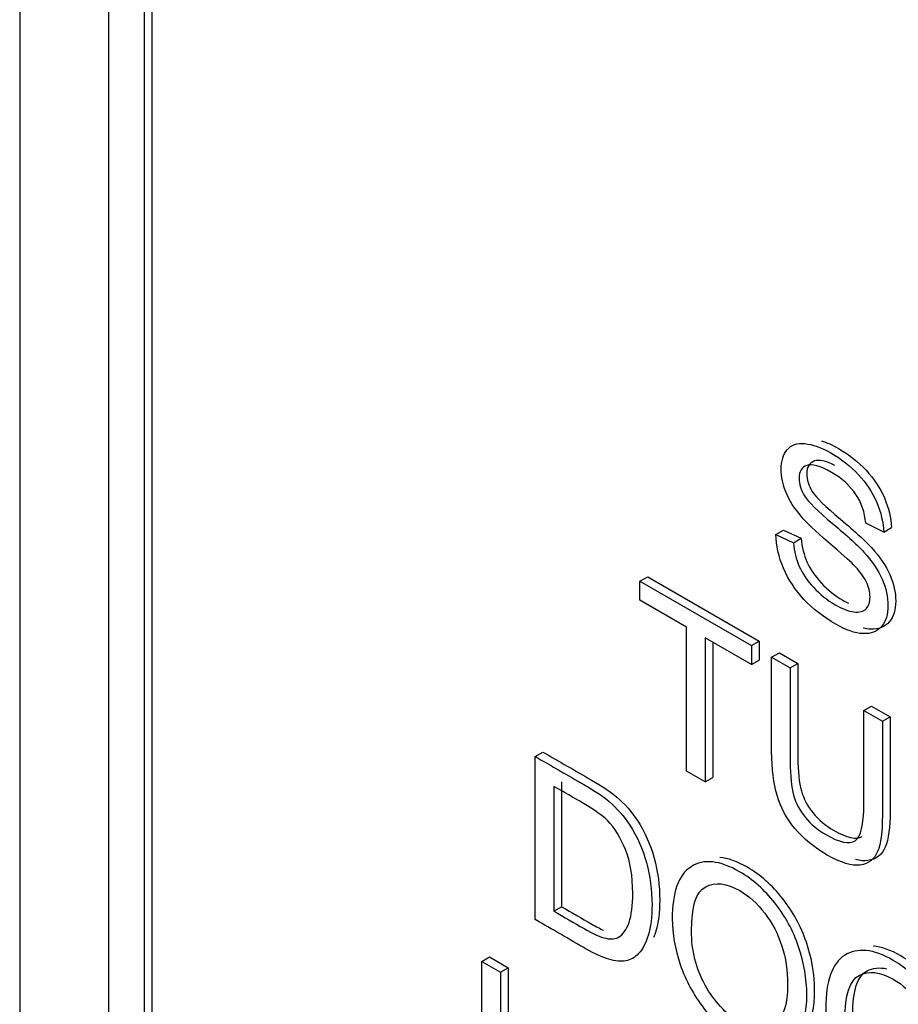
# Model space of a CAD drawing. Header units: inches. Extents: x 1 to 240, y -1 to 159.
# Tile 91 of 111: x 224.207 to 224.609, y 121.244 to 121.695. Entities that reach past the tile are written whole.
import ezdxf

# ---------------------------------------------------------------- set-up
doc = ezdxf.new("R2010")
doc.units = ezdxf.units.IN
doc.header["$MEASUREMENT"] = 0
doc.layers.add('Default', color=7, linetype='Continuous')
doc.layers.add('LAB20180', color=7, linetype='Continuous')

# ---------------------------------------------------------------- blocks, each defined once
blk = doc.blocks.new('SE1')
at = {"layer": 'LAB20180', "color": 7, "linetype": 'Continuous'}
for p, q in [((224.20687, 123.87886), (224.20687, 120.817)), ((224.24753, 123.69783), (224.24753, 120.94291)), ((224.26733, 123.69048), (224.26733, 120.93556)), ((224.2638, 123.68844), (224.2638, 120.93352)), ((224.60242, 121.46043), (224.5942, 121.46448)), ((224.60242, 121.46043), (224.60596, 121.46247)), ((224.55306, 121.45931), (224.55659, 121.46135)), ((224.55306, 121.45931), (224.56111, 121.45551)), ((224.55659, 121.46135), (224.56464, 121.45755)), ((224.56111, 121.45551), (224.56464, 121.45755)), ((224.49085, 121.4379), (224.49438, 121.43995)), ((224.49438, 121.43995), (224.54543, 121.41048)), ((224.49085, 121.42916), (224.49085, 121.4379)), ((224.49085, 121.4379), (224.54189, 121.40843)), ((224.51211, 121.41688), (224.49085, 121.42916)), ((224.51211, 121.35094), (224.51211, 121.41688)), ((224.54189, 121.39969), (224.52063, 121.41196)), ((224.52063, 121.41196), (224.52063, 121.34602)), ((224.52417, 121.40992), (224.52417, 121.34806)), ((224.54189, 121.40843), (224.54543, 121.41048)), ((224.54189, 121.40843), (224.54189, 121.39969)), ((224.54543, 121.41048), (224.54543, 121.40173)), ((224.55114, 121.40309), (224.55468, 121.40513)), ((224.55114, 121.40309), (224.55962, 121.3982)), ((224.55468, 121.40513), (224.56316, 121.40024)), ((224.54189, 121.39969), (224.54543, 121.40173)), ((224.55962, 121.3982), (224.56316, 121.40024)), ((224.59336, 121.37872), (224.5969, 121.38076)), ((224.5969, 121.38076), (224.60538, 121.37586)), ((224.59336, 121.37872), (224.60184, 121.37382)), ((224.60184, 121.37382), (224.60538, 121.37586)), ((224.4429, 121.35762), (224.44644, 121.35966)), ((224.4429, 121.28293), (224.4429, 121.35762)), ((224.52063, 121.34602), (224.51211, 121.35094)), ((224.45496, 121.346), (224.45496, 121.28885)), ((224.52063, 121.34602), (224.52417, 121.34806)), ((224.45143, 121.34396), (224.45143, 121.28681)), ((224.45143, 121.28681), (224.45496, 121.28885)), ((224.41846, 121.26378), (224.42199, 121.26582)), ((224.41846, 121.18908), (224.41846, 121.26378)), ((224.41846, 121.26378), (224.42698, 121.25886)), ((224.42199, 121.26582), (224.43052, 121.2609)), ((224.42698, 121.25886), (224.43052, 121.2609)), ((224.42698, 121.25886), (224.42698, 121.19291)), ((224.43052, 121.2609), (224.43052, 121.19495))]:
    blk.add_line(p, q, dxfattribs=at)
for points, knots in [([(224.56111, 121.45551), (224.56149, 121.45151), (224.5624, 121.4479), (224.56377, 121.44472), (224.56517, 121.4415), (224.56735, 121.43829), (224.5732, 121.43193), (224.57651, 121.42927), (224.58344, 121.42527), (224.58628, 121.42417), (224.59128, 121.42358), (224.59317, 121.42402), (224.59437, 121.42532), (224.59556, 121.42659), (224.59618, 121.42835), (224.59618, 121.43297), (224.59558, 121.43535), (224.59317, 121.44022), (224.59123, 121.44278), (224.58852, 121.44554), (224.58679, 121.4473), (224.58297, 121.45074), (224.57707, 121.45578), (224.57114, 121.46086), (224.567, 121.46482), (224.56464, 121.46763), (224.56154, 121.47131), (224.55926, 121.47491), (224.55624, 121.48222), (224.55551, 121.48572), (224.55551, 121.49293), (224.55642, 121.49593), (224.56012, 121.50036), (224.56279, 121.5013), (224.56636, 121.50093), (224.56991, 121.50056), (224.57385, 121.49919), (224.58297, 121.49392), (224.58719, 121.49059), (224.59085, 121.48669), (224.59447, 121.48283), (224.5973, 121.47859), (224.59924, 121.47399), (224.60119, 121.46937), (224.60225, 121.4649), (224.60242, 121.46043)], [0, 0, 0, 0, 0.049734, 0.049734, 0.049734, 0.102625, 0.102625, 0.155515, 0.155515, 0.202805, 0.202805, 0.250096, 0.250096, 0.250096, 0.285885, 0.285885, 0.322453, 0.322453, 0.359021, 0.359021, 0.359021, 0.428383, 0.428383, 0.428383, 0.504928, 0.504928, 0.504928, 0.558431, 0.558431, 0.611934, 0.611934, 0.669259, 0.669259, 0.726583, 0.726583, 0.726583, 0.796348, 0.796348, 0.87302, 0.87302, 0.87302, 0.937083, 0.937083, 0.937083, 1, 1, 1, 1]), ([(224.57398, 121.50214), (224.5764, 121.50143), (224.57898, 121.5003), (224.58651, 121.49596), (224.59072, 121.49263), (224.59438, 121.48873), (224.598, 121.48487), (224.60084, 121.48063), (224.60277, 121.47603), (224.60472, 121.47141), (224.60579, 121.46694), (224.60596, 121.46247)], [0.752316, 0.752316, 0.752316, 0.752316, 0.7963482, 0.7963482, 0.8730204, 0.8730204, 0.8730204, 0.9370834, 0.9370834, 0.9370834, 1, 1, 1, 1]), ([(224.57999, 121.49093), (224.57589, 121.49305), (224.5728, 121.49369), (224.57075, 121.49298), (224.56841, 121.49217), (224.56722, 121.4902), (224.56722, 121.48443), (224.56809, 121.48175), (224.56972, 121.47907), (224.57138, 121.47634), (224.57566, 121.47211), (224.58259, 121.46632), (224.58953, 121.46052), (224.5943, 121.45613), (224.59688, 121.4533), (224.60067, 121.44914), (224.60342, 121.445), (224.60523, 121.44092), (224.60705, 121.4368), (224.60794, 121.43275), (224.60794, 121.42475), (224.60695, 121.42159), (224.60497, 121.41926), (224.60298, 121.41691), (224.60019, 121.4158), (224.59649, 121.41595), (224.59537, 121.416), (224.5942, 121.41617), (224.59299, 121.41646)], [0.1398119, 0.1398119, 0.1398119, 0.1398119, 0.1994169, 0.1994169, 0.1994169, 0.2443435, 0.2443435, 0.283473, 0.283473, 0.283473, 0.3637269, 0.3637269, 0.3637269, 0.4505304, 0.4505304, 0.4505304, 0.51313, 0.51313, 0.51313, 0.5711401, 0.5711401, 0.6298755, 0.6298755, 0.6298755, 0.6951936, 0.6951936, 0.6951936, 0.7170533, 0.7170533, 0.7170533, 0.7170533]), ([(224.5942, 121.46448), (224.59377, 121.4694), (224.59227, 121.47379), (224.58973, 121.47765), (224.58721, 121.48146), (224.58344, 121.48485), (224.57849, 121.48776), (224.57337, 121.49077), (224.56959, 121.49176), (224.56722, 121.49094), (224.56488, 121.49013), (224.56369, 121.48816), (224.56369, 121.48239), (224.56455, 121.47971), (224.56619, 121.47702), (224.56784, 121.4743), (224.57212, 121.47007), (224.57905, 121.46428), (224.58599, 121.45848), (224.59076, 121.45409), (224.59334, 121.45126), (224.59714, 121.4471), (224.59988, 121.44296), (224.60169, 121.43888), (224.60352, 121.43476), (224.6044, 121.43071), (224.6044, 121.42271), (224.60341, 121.41955), (224.60143, 121.41722), (224.59945, 121.41487), (224.59666, 121.41376), (224.59295, 121.41391), (224.58931, 121.41406), (224.58516, 121.41553), (224.57471, 121.42156), (224.56984, 121.42532), (224.56588, 121.42959), (224.56194, 121.43385), (224.55887, 121.43856), (224.55659, 121.44385), (224.55434, 121.44907), (224.55319, 121.45421), (224.55306, 121.45931)], [0, 0, 0, 0, 0.061068, 0.061068, 0.061068, 0.130319, 0.130319, 0.130319, 0.199417, 0.199417, 0.199417, 0.244343, 0.244343, 0.283473, 0.283473, 0.283473, 0.363727, 0.363727, 0.363727, 0.45053, 0.45053, 0.45053, 0.51313, 0.51313, 0.51313, 0.57114, 0.57114, 0.629875, 0.629875, 0.629875, 0.695194, 0.695194, 0.695194, 0.766392, 0.766392, 0.856886, 0.856886, 0.856886, 0.928274, 0.928274, 0.928274, 1, 1, 1, 1]), ([(224.56464, 121.45755), (224.56503, 121.45355), (224.56593, 121.44994), (224.56731, 121.44676), (224.56871, 121.44354), (224.57088, 121.44033), (224.57674, 121.43397), (224.58005, 121.43131), (224.58462, 121.42867), (224.58549, 121.42821), (224.58633, 121.42781)], [0, 0, 0, 0, 0.0497342, 0.0497342, 0.0497342, 0.1026247, 0.1026247, 0.1555152, 0.1555152, 0.1686409, 0.1686409, 0.1686409, 0.1686409]), ([(224.60184, 121.37382), (224.60184, 121.35944), (224.60184, 121.34506), (224.60184, 121.33069), (224.60184, 121.32318), (224.60111, 121.31764), (224.59965, 121.31411), (224.59817, 121.31055), (224.59552, 121.3085), (224.59168, 121.30793), (224.58789, 121.30736), (224.58286, 121.30889), (224.5706, 121.31598), (224.56565, 121.32003), (224.55799, 121.32922), (224.55523, 121.33434), (224.5536, 121.33985), (224.55198, 121.34532), (224.55114, 121.35206), (224.55114, 121.35996), (224.55114, 121.37434), (224.55114, 121.38871), (224.55114, 121.40309)], [0, 0, 0, 0, 0.229428, 0.229428, 0.229428, 0.32578, 0.32578, 0.32578, 0.402509, 0.402509, 0.402509, 0.493583, 0.493583, 0.581516, 0.581516, 0.66945, 0.66945, 0.66945, 0.770579, 0.770579, 0.770579, 1, 1, 1, 1]), ([(224.56316, 121.40024), (224.56316, 121.38589), (224.56316, 121.37155), (224.56316, 121.3572), (224.56316, 121.35069), (224.56372, 121.3456), (224.56475, 121.34192), (224.56577, 121.3383), (224.56755, 121.33489), (224.57013, 121.33176), (224.5727, 121.32865), (224.57577, 121.32597), (224.57943, 121.32391), (224.58553, 121.32047), (224.58993, 121.31935), (224.59262, 121.32093)], [0, 0, 0, 0, 0.2723137, 0.2723137, 0.2723137, 0.3643869, 0.3643869, 0.3643869, 0.4251615, 0.4251615, 0.4251615, 0.4956687, 0.4956687, 0.4956687, 0.598388, 0.598388, 0.598388, 0.598388]), ([(224.55962, 121.3982), (224.55962, 121.38385), (224.55962, 121.36951), (224.55962, 121.35516), (224.55962, 121.34865), (224.56018, 121.34356), (224.56121, 121.33988), (224.56223, 121.33625), (224.56401, 121.33285), (224.56659, 121.32972), (224.56916, 121.3266), (224.57223, 121.32393), (224.57589, 121.32187), (224.58217, 121.31832), (224.58665, 121.31724), (224.58932, 121.31903), (224.59198, 121.32082), (224.59336, 121.32629), (224.59336, 121.33568), (224.59336, 121.35003), (224.59336, 121.36437), (224.59336, 121.37872)], [0, 0, 0, 0, 0.272314, 0.272314, 0.272314, 0.364387, 0.364387, 0.364387, 0.425162, 0.425162, 0.425162, 0.495669, 0.495669, 0.495669, 0.601425, 0.601425, 0.601425, 0.727745, 0.727745, 0.727745, 1, 1, 1, 1]), ([(224.60538, 121.37586), (224.60538, 121.36148), (224.60538, 121.34711), (224.60538, 121.33273), (224.60538, 121.32522), (224.60465, 121.31968), (224.60318, 121.31615), (224.6017, 121.31259), (224.59905, 121.31054), (224.59522, 121.30997), (224.59357, 121.30972), (224.59168, 121.30987), (224.58956, 121.31042)], [0, 0, 0, 0, 0.2294281, 0.2294281, 0.2294281, 0.3257803, 0.3257803, 0.3257803, 0.4025086, 0.4025086, 0.4025086, 0.4421451, 0.4421451, 0.4421451, 0.4421451]), ([(224.44644, 121.35966), (224.45387, 121.35537), (224.4613, 121.35108), (224.46873, 121.34679), (224.47373, 121.34391), (224.4776, 121.34133), (224.48022, 121.33907), (224.48391, 121.33589), (224.48711, 121.33231), (224.48969, 121.32828), (224.49311, 121.32295), (224.49567, 121.31722), (224.49735, 121.31109), (224.49905, 121.3049), (224.49989, 121.29849), (224.49989, 121.28617), (224.49933, 121.28147), (224.49783, 121.27667), (224.49745, 121.27565), (224.49706, 121.27471)], [0, 0, 0, 0, 0.1506395, 0.1506395, 0.1506395, 0.2287129, 0.2287129, 0.2287129, 0.300504, 0.300504, 0.300504, 0.3924266, 0.3924266, 0.3924266, 0.4898277, 0.4898277, 0.5740468, 0.5740468, 0.5990542, 0.5990542, 0.5990542, 0.5990542]), ([(224.4429, 121.35762), (224.45034, 121.35333), (224.45777, 121.34904), (224.4652, 121.34475), (224.47019, 121.34187), (224.47406, 121.33929), (224.47669, 121.33702), (224.48038, 121.33385), (224.48357, 121.33027), (224.48616, 121.32624), (224.48958, 121.32091), (224.49214, 121.31518), (224.49382, 121.30905), (224.49551, 121.30286), (224.49636, 121.29645), (224.49636, 121.28412), (224.4958, 121.27943), (224.49347, 121.27202), (224.49201, 121.26924), (224.49025, 121.26738), (224.48847, 121.2655), (224.48646, 121.26444), (224.48435, 121.26402), (224.48221, 121.26359), (224.47966, 121.26385), (224.4766, 121.26477), (224.47362, 121.26567), (224.47015, 121.2672), (224.46623, 121.26946), (224.45845, 121.27395), (224.45068, 121.27844), (224.4429, 121.28293)], [0, 0, 0, 0, 0.150639, 0.150639, 0.150639, 0.228713, 0.228713, 0.228713, 0.300504, 0.300504, 0.300504, 0.392427, 0.392427, 0.392427, 0.489828, 0.489828, 0.574047, 0.574047, 0.658266, 0.658266, 0.658266, 0.714715, 0.714715, 0.714715, 0.771729, 0.771729, 0.771729, 0.842399, 0.842399, 0.842399, 1, 1, 1, 1]), ([(224.45143, 121.28681), (224.45603, 121.28415), (224.46064, 121.28149), (224.46524, 121.27883), (224.4695, 121.27637), (224.47286, 121.27488), (224.47531, 121.27436), (224.47773, 121.27385), (224.47966, 121.27404), (224.48108, 121.27491), (224.48309, 121.27614), (224.48469, 121.27833), (224.48586, 121.28164), (224.487, 121.28489), (224.48753, 121.28942), (224.48753, 121.30288), (224.48646, 121.30952), (224.48422, 121.31503), (224.482, 121.3205), (224.47931, 121.32487), (224.47609, 121.32818), (224.47381, 121.33051), (224.4701, 121.33312), (224.46503, 121.33611), (224.46049, 121.33877), (224.45596, 121.34134), (224.45143, 121.34396)], [0, 0, 0, 0, 0.131494, 0.131494, 0.131494, 0.228333, 0.228333, 0.228333, 0.2925, 0.2925, 0.2925, 0.383753, 0.383753, 0.383753, 0.499109, 0.499109, 0.657976, 0.657976, 0.657976, 0.764038, 0.764038, 0.764038, 0.870554, 0.870554, 0.870554, 1, 1, 1, 1]), ([(224.50561, 121.28311), (224.50561, 121.29543), (224.50849, 121.30346), (224.51422, 121.30716), (224.51996, 121.31087), (224.52739, 121.31009), (224.54245, 121.30139), (224.54779, 121.29662), (224.55734, 121.28455), (224.561, 121.27786), (224.5635, 121.27051), (224.56597, 121.2632), (224.56724, 121.25582), (224.56724, 121.24081), (224.56595, 121.2348), (224.56328, 121.23038), (224.5606, 121.22594), (224.55695, 121.22355), (224.55209, 121.22327), (224.54726, 121.223), (224.54202, 121.22446), (224.53036, 121.2312), (224.52493, 121.23602), (224.52016, 121.24221), (224.5154, 121.24837), (224.51176, 121.25505), (224.50686, 121.26961), (224.50561, 121.27655), (224.50561, 121.28311)], [0, 0, 0, 0, 0.133279, 0.133279, 0.133279, 0.255873, 0.255873, 0.336635, 0.336635, 0.417396, 0.417396, 0.417396, 0.504982, 0.504982, 0.593735, 0.593735, 0.593735, 0.674367, 0.674367, 0.674367, 0.752852, 0.752852, 0.837978, 0.837978, 0.837978, 0.918989, 0.918989, 1, 1, 1, 1]), ([(224.5525, 121.22537), (224.55356, 121.22528), (224.5546, 121.22526), (224.55563, 121.22531), (224.56049, 121.22559), (224.56414, 121.22798), (224.56682, 121.23242), (224.56948, 121.23684), (224.57078, 121.24286), (224.57078, 121.25786), (224.56951, 121.26524), (224.56703, 121.27255), (224.56453, 121.2799), (224.56088, 121.28659), (224.55132, 121.29866), (224.54599, 121.30343), (224.53536, 121.30957), (224.53116, 121.31108), (224.52739, 121.31143)], [0.3089868, 0.3089868, 0.3089868, 0.3089868, 0.3256334, 0.3256334, 0.3256334, 0.4062645, 0.4062645, 0.4062645, 0.4950182, 0.4950182, 0.5826041, 0.5826041, 0.5826041, 0.6633654, 0.6633654, 0.7441268, 0.7441268, 0.8067511, 0.8067511, 0.8067511, 0.8067511]), ([(224.51443, 121.27776), (224.51443, 121.26882), (224.5165, 121.26052), (224.52485, 121.24536), (224.5301, 121.2398), (224.54279, 121.23247), (224.54809, 121.23199), (224.55222, 121.23483), (224.55637, 121.23767), (224.55846, 121.24385), (224.55846, 121.25945), (224.55756, 121.26529), (224.55403, 121.27637), (224.55144, 121.28134), (224.548, 121.28581), (224.54457, 121.29027), (224.54077, 121.29376), (224.53049, 121.2997), (224.52528, 121.30028), (224.52093, 121.29801), (224.51656, 121.29574), (224.51443, 121.28899), (224.51443, 121.27776)], [0, 0, 0, 0, 0.118836, 0.118836, 0.237673, 0.237673, 0.358951, 0.358951, 0.358951, 0.494298, 0.494298, 0.579153, 0.579153, 0.664007, 0.664007, 0.664007, 0.742953, 0.742953, 0.854593, 0.854593, 0.854593, 1, 1, 1, 1]), ([(224.45496, 121.28885), (224.45957, 121.28619), (224.46417, 121.28353), (224.46878, 121.28087), (224.47079, 121.27971), (224.4726, 121.27877), (224.47421, 121.27804)], [0, 0, 0, 0, 0.1314938, 0.1314938, 0.1314938, 0.1772041, 0.1772041, 0.1772041, 0.1772041]), ([(224.57589, 121.24253), (224.57589, 121.25485), (224.57877, 121.26288), (224.58454, 121.26656), (224.59029, 121.27022), (224.59767, 121.26951), (224.61273, 121.26082), (224.61807, 121.25605), (224.62762, 121.24397), (224.63128, 121.23729), (224.63378, 121.22993), (224.63626, 121.2226), (224.63756, 121.21522), (224.63756, 121.20021), (224.63623, 121.19422), (224.6336, 121.18978), (224.63095, 121.18528), (224.62723, 121.18297), (224.62237, 121.1827), (224.61754, 121.18242), (224.61234, 121.18386), (224.60068, 121.1906), (224.59526, 121.19542), (224.59048, 121.2016), (224.58572, 121.20777), (224.58209, 121.21445), (224.57959, 121.22176), (224.5771, 121.22904), (224.57589, 121.23597), (224.57589, 121.24253)], [0, 0, 0, 0, 0.133385, 0.133385, 0.133385, 0.255879, 0.255879, 0.336574, 0.336574, 0.417268, 0.417268, 0.417268, 0.504865, 0.504865, 0.593629, 0.593629, 0.593629, 0.674434, 0.674434, 0.674434, 0.752821, 0.752821, 0.837841, 0.837841, 0.837841, 0.918243, 0.918243, 0.918243, 1, 1, 1, 1]), ([(224.62293, 121.18478), (224.62393, 121.1847), (224.62493, 121.18468), (224.62591, 121.18474), (224.63077, 121.18501), (224.63449, 121.18733), (224.63714, 121.19182), (224.63976, 121.19627), (224.6411, 121.20225), (224.6411, 121.21726), (224.6398, 121.22464), (224.63731, 121.23197), (224.63481, 121.23933), (224.63116, 121.24601), (224.6216, 121.25809), (224.61627, 121.26286), (224.60561, 121.26901), (224.60139, 121.2705), (224.59762, 121.27082)], [0.3096917, 0.3096917, 0.3096917, 0.3096917, 0.3255659, 0.3255659, 0.3255659, 0.406371, 0.406371, 0.406371, 0.4951353, 0.4951353, 0.5827315, 0.5827315, 0.5827315, 0.6634265, 0.6634265, 0.7441214, 0.7441214, 0.807107, 0.807107, 0.807107, 0.807107]), ([(224.58471, 121.23719), (224.58471, 121.22824), (224.58682, 121.21992), (224.59517, 121.20476), (224.60038, 121.19922), (224.61307, 121.19189), (224.61837, 121.19142), (224.62254, 121.19422), (224.6267, 121.19702), (224.62874, 121.20327), (224.62874, 121.21887), (224.62788, 121.22469), (224.62607, 121.23025), (224.62427, 121.2358), (224.62173, 121.24076), (224.61833, 121.24521), (224.61487, 121.24973), (224.61105, 121.25319), (224.60077, 121.25913), (224.5956, 121.25967), (224.59125, 121.25741), (224.58689, 121.25514), (224.58471, 121.24842), (224.58471, 121.23719)], [0, 0, 0, 0, 0.118868, 0.118868, 0.237736, 0.237736, 0.359047, 0.359047, 0.359047, 0.498029, 0.498029, 0.585163, 0.585163, 0.585163, 0.663854, 0.663854, 0.663854, 0.742023, 0.742023, 0.854492, 0.854492, 0.854492, 1, 1, 1, 1]), ([(224.58825, 121.23923), (224.58825, 121.25046), (224.59042, 121.25718), (224.59479, 121.25945), (224.5975, 121.26086), (224.60053, 121.26118), (224.6039, 121.26037)], [0, 0, 0, 0, 0.1455084, 0.1455084, 0.1455084, 0.2156944, 0.2156944, 0.2156944, 0.2156944])]:
    blk.add_open_spline(points, degree=3, knots=knots, dxfattribs=at)

msp = doc.modelspace()

# ---------------------------------------------------------------- block references
at = {"layer": 'Default'}
msp.add_blockref('SE1', (0, 0), dxfattribs=at)

doc.saveas('drawing.dxf')
